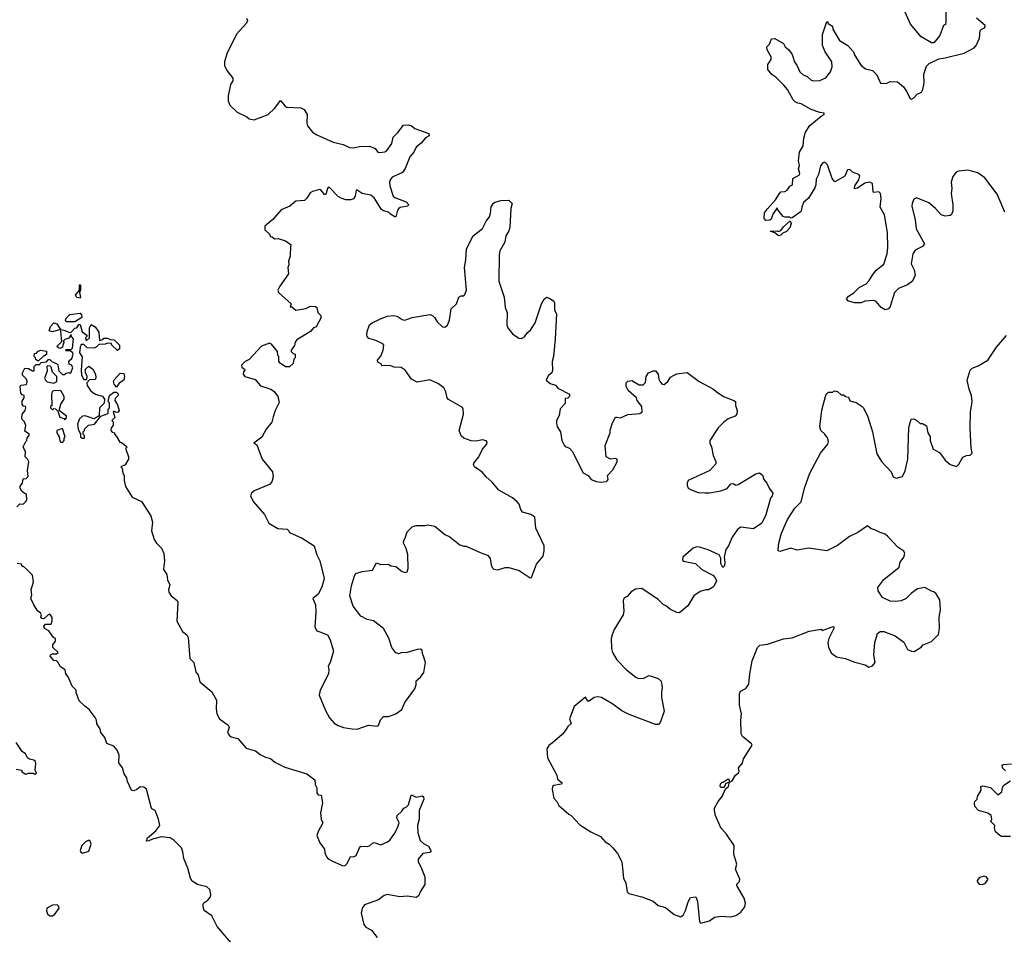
# Model space of a CAD drawing. Extents: x 2323203 to 2567568, y 883585 to 1022917.
# Tile 170 of 256: x 2465054 to 2472906, y 967096 to 974391. Entities that reach past the tile are written whole.
import ezdxf

# ---------------------------------------------------------------- set-up
doc = ezdxf.new("R2010")
doc.units = 0

msp = doc.modelspace()

# ---------------------------------------------------------------- linework, layer by layer
at = {"layer": '0CON10XD'}
for points in [[(2472438.8, 974475), (2472440, 974375), (2472437, 974353), (2472422.5, 974345), (2472392.5, 974265), (2472343, 974207), (2472325, 974207.5), (2472243.6, 974253.6), (2472157.5, 974355), (2472095, 974500)], [(2466863, 974403), (2466870, 974385), (2466862.5, 974365), (2466783.3, 974275), (2466705, 974120), (2466687.5, 974055), (2466687.5, 974025), (2466706.4, 973986.4), (2466753.3, 973925), (2466753.3, 973905), (2466736.2, 973875), (2466716.7, 973785), (2466716.7, 973745), (2466729.3, 973709.3), (2466787.5, 973655), (2466865, 973616.7), (2466885, 973600), (2466925, 973592.9), (2467036.2, 973635), (2467087.5, 973685), (2467135, 973747.5), (2467168.8, 973705), (2467185, 973694), (2467295, 973687.5), (2467322.5, 973675), (2467346.4, 973636.4), (2467343.3, 973565), (2467350, 973545), (2467390, 973495), (2467425, 973473.8), (2467555, 973413.8), (2467635, 973396.7), (2467685, 973371.2), (2467715, 973368.8), (2467765, 973380), (2467845, 973383.3), (2467890, 973365), (2467910, 973335), (2467925, 973333.3), (2467965, 973338.8), (2467981.7, 973348.3), (2468021.2, 973405), (2468032, 973455), (2468068.9, 973491.1), (2468115, 973550), (2468155, 973553.3), (2468175, 973547.5), (2468205, 973523.3), (2468317.5, 973485), (2468320, 973465), (2468290.7, 973449.3), (2468259.7, 973410.3), (2468215.9, 973374.1), (2468196, 973335), (2468165, 973296.7), (2468127.1, 973205), (2468106.8, 973173.2), (2468025, 973136), (2468008, 973115), (2468002.9, 973095), (2468005.7, 973065), (2468031.2, 972985), (2468045, 972974), (2468135, 972940), (2468157.5, 972915), (2468146.4, 972903.6), (2468087.7, 972892.3), (2468076.7, 972885), (2468067.7, 972872.3), (2468055, 972820), (2468045, 972820), (2468010.7, 972840.7), (2467996.1, 972856.1), (2467955, 972867.5), (2467938.3, 972878.3), (2467879.8, 972969.8), (2467855, 972993.1), (2467784.4, 973004.4), (2467745, 973032.5), (2467738.3, 973031.7), (2467730, 972985), (2467717, 972963), (2467695.8, 972954.2), (2467655, 972955.6), (2467617.4, 972967.4), (2467595, 972981.4), (2467525, 973054), (2467515, 973053.8), (2467509.2, 973045), (2467495, 972997.5), (2467485, 972996.7), (2467455, 973035.7), (2467445, 973037.5), (2467389.5, 973020.5), (2467370.5, 973009.5), (2467345, 972966.7), (2467325, 972950), (2467256.1, 972943.9), (2467207.5, 972905), (2467140, 972875), (2467073, 972797), (2467010, 972745), (2467010, 972715), (2467048.3, 972678.3), (2467051.7, 972661.7), (2467068.3, 972658.3), (2467085, 972642.5), (2467115, 972647.5), (2467175, 972626.7), (2467220, 972595), (2467212.5, 972585), (2467211.2, 972505), (2467196.7, 972465), (2467200, 972435), (2467192.5, 972415), (2467196.7, 972365), (2467127.5, 972265), (2467112.5, 972235), (2467117.5, 972215), (2467220, 972125), (2467211.7, 972101.7), (2467225, 972100), (2467255, 972073.8), (2467335, 972088.8), (2467373.9, 972106.1), (2467413, 972103), (2467425, 972096.7), (2467431.2, 972055), (2467454, 972034), (2467458, 972015), (2467417.7, 971942.3), (2467397.5, 971932.5), (2467372.5, 971905), (2467265, 971836.7), (2467251.7, 971818.3), (2467245.9, 971794.1), (2467220, 971755), (2467220, 971745), (2467235, 971730), (2467250, 971725), (2467250, 971695), (2467240, 971685), (2467235, 971650), (2467207, 971623), (2467173, 971623), (2467130.7, 971650.7), (2467120, 971665), (2467120, 971705), (2467113, 971713), (2467108.8, 971745), (2467063, 971803), (2467045, 971812.5), (2466983.6, 971786.4), (2466885, 971680), (2466852.5, 971665), (2466823, 971637), (2466825, 971620), (2466847.5, 971605), (2466850, 971595), (2466838.3, 971581.7), (2466837.5, 971565), (2466850, 971545), (2466930.7, 971520.7), (2466975, 971471.2), (2467057.5, 971445), (2467082.5, 971425), (2467112.5, 971385), (2467123, 971337), (2467091.2, 971275), (2467076.1, 971223.9), (2467065, 971180), (2467018.9, 971125), (2466985, 971061.2), (2466920, 971015), (2466945, 971000), (2466987.5, 970885), (2467070, 970785), (2467076.7, 970745), (2467063.6, 970706.4), (2467045, 970683.3), (2466925, 970633.8), (2466902.5, 970615), (2466893.6, 970593.6), (2466915, 970547.5), (2467007.5, 970445), (2467040, 970375), (2467113, 970333), (2467187, 970327), (2467200, 970315), (2467205, 970300), (2467306.1, 970256.1), (2467401.2, 970195), (2467423.4, 970123.4), (2467448.6, 970075), (2467482, 969935), (2467463.9, 969866.1), (2467435, 969810), (2467392.5, 969775), (2467412.5, 969725), (2467416.2, 969665), (2467408.8, 969545), (2467425, 969516.7), (2467455.6, 969505.6), (2467507.5, 969485), (2467530, 969445), (2467556.2, 969355), (2467530, 969265), (2467513.3, 969235), (2467520, 969205), (2467516.2, 969175), (2467450, 969045), (2467443.6, 969003.6), (2467492.3, 968882.3), (2467524.2, 968824.2), (2467561.7, 968781.7), (2467595, 968761.2), (2467637.3, 968747.3), (2467704.2, 968734.2), (2467745, 968734), (2467835, 968763.3), (2467905, 968757.5), (2467915, 968762.5), (2467931.9, 968808.1), (2467955, 968833.8), (2467995, 968832.5), (2468055, 968856.2), (2468101.7, 968888.3), (2468126, 968945), (2468204, 969055), (2468216.2, 969085), (2468215, 969117.5), (2468251.7, 969148.3), (2468276.2, 969185), (2468290, 969265), (2468275.7, 969315.7), (2468266, 969335), (2468263, 969363), (2468250.6, 969370.6), (2468225, 969369.1), (2468145, 969342.9), (2468095, 969341.9), (2468074.1, 969334.1), (2468055, 969341.2), (2468022.5, 969385), (2467998.9, 969458.9), (2467955.8, 969535), (2467875, 969598), (2467825, 969608), (2467773.8, 969635), (2467714, 969715), (2467686.2, 969795), (2467700, 969875), (2467724, 969955), (2467735, 969973.3), (2467785, 969990), (2467868.6, 970001.4), (2467900, 970060), (2467935, 970046.4), (2467995, 970047.5), (2468015, 970036.2), (2468055, 970028.8), (2468105, 969990), (2468127, 969983), (2468143, 969987), (2468151.2, 970015), (2468149.2, 970125), (2468136.2, 970175), (2468116.2, 970215), (2468116.7, 970235), (2468130, 970265), (2468143.9, 970306.1), (2468185, 970347.5), (2468217, 970357), (2468285, 970356.7), (2468305, 970362.5), (2468365, 970352.5), (2468443.3, 970285), (2468485, 970266), (2468565, 970203.8), (2468595, 970192.5), (2468615, 970193.3), (2468725, 970141.2), (2468785, 970120), (2468806.2, 970095), (2468812.7, 970042.7), (2468821.2, 970021.2), (2468835, 970008.8), (2468867.7, 970002.3), (2468925, 970021.2), (2468955, 970021.2), (2469037.7, 969997.7), (2469125, 969940), (2469135, 969942.5), (2469175, 970047.5), (2469227.7, 970112.3), (2469237.5, 970155), (2469235.9, 970194.1), (2469170, 970335), (2469163.2, 970423.2), (2469131.2, 970445), (2469064.4, 970464.4), (2469050, 970485), (2469037, 970527), (2469019.7, 970549.7), (2468985, 970578.8), (2468875, 970640), (2468822.7, 970702.7), (2468774.1, 970744.1), (2468743, 970783), (2468681.2, 970825), (2468673.3, 970845), (2468676.4, 970853.6), (2468715.7, 970904.3), (2468746, 970965), (2468780, 971005), (2468783, 971023), (2468773.6, 971033.6), (2468745, 971041.2), (2468695, 971028.8), (2468655, 971032), (2468595, 971053.8), (2468575, 971073.3), (2468558.8, 971115), (2468592.5, 971245), (2468592, 971285), (2468585, 971298.8), (2468473.4, 971363.4), (2468464.3, 971375), (2468452.1, 971422.1), (2468435.8, 971455), (2468395, 971486), (2468325, 971518), (2468225, 971500), (2468177.5, 971525), (2468127.5, 971595), (2468095, 971617.5), (2468040.7, 971620.7), (2468005, 971632.5), (2467941.7, 971631.7), (2467940, 971645), (2467910.7, 971660.7), (2467907.5, 971675), (2467933.6, 971706.4), (2467953.3, 971755), (2467957.5, 971795), (2467950, 971805), (2467895, 971833.3), (2467839.3, 971849.3), (2467823.9, 971863.9), (2467821.2, 971875), (2467824, 971905), (2467843.2, 971956.8), (2467865, 971974), (2467925, 972003.8), (2467985, 972026.2), (2468035, 972032.5), (2468065, 972026.2), (2468105, 972000), (2468125.9, 971995.9), (2468185, 972015.8), (2468325, 972040), (2468345, 972032.5), (2468365, 972012.5), (2468382.3, 971982.3), (2468425, 971942.5), (2468445, 971940), (2468466.1, 971953.9), (2468481.2, 971995), (2468496.2, 972085), (2468536.7, 972125), (2468555, 972177.5), (2468575, 972190), (2468595, 972190), (2468605, 972200), (2468616.7, 972235), (2468600.6, 972415), (2468611.9, 972475), (2468616, 972565), (2468671.2, 972668.8), (2468743.9, 972726.1), (2468773.8, 972785), (2468800.6, 972819.4)], [(2472305, 972932), (2472205, 972970), (2472185, 972958.8), (2472172, 972925), (2472170, 972905), (2472195.6, 972795.6), (2472203, 972723), (2472269.2, 972605), (2472255, 972582), (2472195, 972554), (2472175.6, 972524.4), (2472162.2, 972445), (2472188, 972395), (2472196, 972355), (2472174.1, 972305.9), (2472135, 972278), (2472063.3, 972246.7), (2472030, 972215), (2471995.9, 972104.1), (2471982.5, 972085), (2471955, 972076.7), (2471925, 972096.7), (2471885, 972143.3), (2471865, 972152), (2471795, 972145.8), (2471765, 972134.4), (2471715, 972132), (2471665, 972146.7), (2471647.5, 972165), (2471662.5, 972185), (2471705, 972212.5), (2471750, 972255), (2471804.5, 972285.5), (2471829.6, 972310.4), (2471854.2, 972355), (2471885, 972394), (2471945, 972442), (2471972.5, 972525), (2471977.8, 972575), (2471973.6, 972695), (2471951.8, 972835), (2471915.6, 972895), (2471925.5, 972965.5), (2471919.2, 973005), (2471905, 973018), (2471865, 973014), (2471859.2, 973019.2), (2471856, 973085), (2471830, 973095), (2471795, 973088.8), (2471735, 973047.5), (2471712.2, 973042.2), (2471713.3, 973065), (2471746.9, 973115), (2471753.8, 973145), (2471746.1, 973156.1), (2471696.4, 973176.4), (2471675, 973197.5), (2471657, 973193), (2471635, 973142.5), (2471555, 973097.5), (2471533.3, 973125), (2471496, 973235), (2471475, 973255.7), (2471459.7, 973250.3), (2471439.2, 973225), (2471423.4, 973156.6), (2471405, 973120), (2471404, 973075), (2471395, 973050), (2471345, 972968.8), (2471305, 972933.3), (2471290.8, 972895), (2471287.5, 972865), (2471278, 972855), (2471215, 972810), (2471205, 972807.5), (2471195, 972817.5), (2471155, 972816.7), (2471142, 972822), (2471100, 972875), (2471095, 972890), (2471059.3, 972840.7), (2471048.3, 972801.7), (2471036.4, 972793.6), (2471005, 972790), (2470992.5, 972805), (2470995, 972850), (2471017, 972883), (2471082.5, 972955), (2471112.5, 973005), (2471125, 973017.5), (2471155, 973020), (2471175, 973032.5), (2471195, 973062.5), (2471217.5, 973075), (2471218.8, 973125), (2471273.3, 973155), (2471276.7, 973165), (2471264, 973205), (2471271.7, 973228.3), (2471264, 973265), (2471272, 973335), (2471301.2, 973385), (2471306.4, 973446.4), (2471321.4, 973495), (2471355, 973548.8), (2471445, 973622.5), (2471470, 973635), (2471470, 973645), (2471435, 973650), (2471365, 973676), (2471285, 973720), (2471260, 973725), (2471238.8, 973735), (2471222.6, 973752.6), (2471177.5, 973835), (2471148.6, 973868.6), (2471083.9, 973933.9), (2471052.5, 973955), (2471020, 973995), (2471020, 974035), (2471047.5, 974075), (2471047.5, 974095), (2471015, 974150), (2471012.5, 974175), (2471032.5, 974195), (2471050.7, 974239.3), (2471075, 974242.5), (2471145, 974202.5), (2471160, 974175), (2471185, 974153.3), (2471213.8, 974115), (2471232, 974055), (2471255, 974023.3), (2471275.8, 973975), (2471301.7, 973951.7), (2471335, 973939.2), (2471365, 973908.1), (2471385, 973903.1), (2471435, 973905.6), (2471483.1, 973926.9), (2471519.2, 973975), (2471534.2, 974015), (2471530.8, 974055), (2471476.7, 974135), (2471456.4, 974186.4), (2471457, 974273), (2471491.7, 974378.3), (2471500, 974375), (2471500, 974365), (2471510, 974355), (2471535, 974340), (2471537.5, 974315), (2471592.5, 974225), (2471657.5, 974185), (2471680.7, 974160.7), (2471703.3, 974135), (2471713.8, 974105), (2471765, 974026.7), (2471798.3, 973998.3), (2471856.2, 973985), (2471890.5, 973950.5), (2471920, 973885), (2471965, 973883.8), (2471995, 973897.5), (2472055, 973896.7), (2472101.2, 973855), (2472128.8, 973815), (2472155, 973760), (2472165, 973757.5), (2472185, 973767.5), (2472211.7, 973798.3), (2472246.4, 973813.6), (2472257.5, 973835), (2472267.5, 973885), (2472263.6, 973956.4), (2472285, 974020), (2472307, 974043), (2472385, 974080), (2472435, 974086.7), (2472585, 974123.3), (2472665, 974167.5), (2472682.5, 974185), (2472707.5, 974245), (2472712.5, 974305), (2472723.9, 974316.1), (2472745, 974323.3), (2472753.3, 974335), (2472753.3, 974345), (2472685, 974404.3)], [(2472909.4, 972855), (2472849.7, 972999.7), (2472750.8, 973130.8), (2472695, 973169.2), (2472615, 973192.2), (2472545, 973184.4), (2472522, 973175), (2472495, 973141.2), (2472483.4, 973096.6), (2472487.3, 973045), (2472482.5, 973005), (2472495.6, 972915), (2472495.9, 972865.9), (2472485, 972837.5), (2472475, 972830), (2472435, 972824), (2472403.3, 972835), (2472358.8, 972885), (2472305, 972932)], [(2468800.6, 972819.4), (2468810, 972845), (2468815, 972900), (2468832, 972928), (2468843.9, 972936.1), (2468895, 972950), (2468955, 972952.5), (2468982.5, 972925), (2468971.2, 972885), (2468964, 972735), (2468955, 972707.5), (2468931.2, 972668.8), (2468921.7, 972618.3), (2468882.4, 972547.6), (2468876.9, 972515), (2468876.1, 972306.1), (2468917, 972177), (2468926.2, 972095), (2468941.2, 972055), (2468940, 971955), (2468946.7, 971935), (2468985, 971886.7), (2469035, 971850), (2469055, 971847.5), (2469079.3, 971860.7), (2469104.1, 971895.9), (2469126.7, 971915), (2469165.7, 971974.3), (2469216.7, 972125), (2469236.4, 972163.6), (2469255, 972177.5), (2469286.1, 972166.1), (2469315, 972146.7), (2469318.8, 972135), (2469320, 972075), (2469336.2, 972045), (2469323.8, 971845), (2469311.2, 971705), (2469300, 971665), (2469303, 971593), (2469296.7, 971575), (2469269.3, 971550.7), (2469252.5, 971515), (2469285, 971490), (2469327.3, 971477.3), (2469345, 971452.5), (2469437.5, 971405), (2469440, 971385), (2469425, 971372.5), (2469405, 971370), (2469405, 971330), (2469365, 971287.5), (2469356.2, 971235), (2469336, 971195), (2469333.8, 971175), (2469341.2, 971145), (2469365.7, 971105), (2469378.8, 971035), (2469395, 970997.5), (2469405, 970986.7), (2469437.5, 970975), (2469460.5, 970950.5), (2469547, 970777), (2469586.4, 970756.4), (2469612.5, 970725), (2469655, 970708.8), (2469685, 970703.3), (2469735, 970707.5), (2469742.5, 970715), (2469747.5, 970725), (2469743, 970757), (2469785, 970800), (2469820, 970865), (2469820, 970885), (2469805, 970892.5), (2469765, 970887.5), (2469730, 970905), (2469722.5, 970995), (2469762.5, 971095), (2469763.6, 971116.4), (2469782.5, 971175), (2469805, 971220), (2469815, 971222.5), (2469845, 971216.7), (2469905, 971243.3), (2469999.3, 971250.7), (2470017.5, 971265), (2470016.7, 971305), (2469977.5, 971355), (2469972.5, 971375), (2469906.7, 971435), (2469890, 971465), (2469890, 971495), (2469903, 971507), (2469935, 971512.5), (2469995, 971478.8), (2470025, 971478.8), (2470045, 971497.5), (2470051.2, 971545), (2470068.8, 971575), (2470105, 971591.2), (2470125, 971590), (2470146.7, 971565), (2470152, 971525), (2470161.7, 971501.7), (2470177.5, 971485), (2470195, 971481.2), (2470223.3, 971505), (2470245, 971540), (2470273, 971557), (2470295, 971565.8), (2470377, 971577), (2470473.3, 971505), (2470587.5, 971445), (2470607.5, 971425), (2470667.3, 971387.3), (2470750, 971355), (2470762.5, 971345), (2470762.5, 971315), (2470776.2, 971275), (2470774, 971245), (2470759.7, 971230.3), (2470705, 971206.7), (2470668.3, 971181.7), (2470623.3, 971135), (2470557.5, 971035), (2470557.5, 971015), (2470572.5, 970985), (2470583.3, 970915), (2470595, 970892.5), (2470606.7, 970865), (2470605, 970850), (2470557.5, 970795), (2470384, 970715), (2470376, 970695), (2470378, 970675), (2470385.9, 970655.9), (2470403, 970643), (2470465, 970621.2), (2470517.3, 970617.3), (2470555, 970617.5), (2470645, 970634), (2470695, 970652.5), (2470725, 970690), (2470745, 970692.5), (2470765, 970680), (2470785, 970683.3), (2470925, 970770), (2470955, 970777.5), (2470978.8, 970758.8), (2470987.5, 970725), (2471012.5, 970695), (2471030, 970655), (2471060, 970615), (2471055, 970592.5), (2471042.5, 970575), (2471005, 970442.5), (2470973, 970377), (2470905, 970330), (2470805, 970342.5), (2470777.5, 970325), (2470736.4, 970263.6), (2470706.7, 970195), (2470684.2, 970165.8), (2470673.3, 970105), (2470678.5, 970065), (2470675, 970036.7), (2470661.7, 970021.7), (2470646.2, 970053.8), (2470646.4, 970096.4), (2470632, 970122), (2470545, 970163.8), (2470475, 970183.3), (2470455, 970186.7), (2470425, 970177.5), (2470342.5, 970105), (2470340, 970085), (2470345, 970072.5), (2470443.6, 970053.6), (2470495, 970007.5), (2470581.7, 969961.7), (2470600.7, 969940.7), (2470610, 969915), (2470593.6, 969876.4), (2470578.3, 969861.7), (2470546.4, 969843.6), (2470525, 969843.8), (2470480.5, 969829.5), (2470430, 969795), (2470383, 969717), (2470315, 969660), (2470295, 969662.5), (2470245, 969687.5), (2470213.6, 969713.6), (2470185, 969726.7), (2470145.8, 969765.8), (2470015, 969853.8), (2469965, 969849.2), (2469930.9, 969829.1), (2469898.3, 969791.7), (2469872.3, 969777.7), (2469867.5, 969755), (2469871.8, 969675), (2469866.2, 969645), (2469795, 969528.8), (2469778.1, 969485), (2469771.4, 969455), (2469772.5, 969375), (2469782.9, 969342.9), (2469815, 969285.7), (2469893.8, 969205), (2469966.8, 969146.8), (2469985, 969139.2), (2470025, 969136.2), (2470075, 969161.2), (2470147, 969137), (2470170, 969115), (2470178.8, 969065), (2470171.2, 969025), (2470172, 968985), (2470193.3, 968875), (2470165, 968790), (2470148.8, 968771.2), (2470125, 968771.2), (2469915, 968848.8), (2469855, 968879.2), (2469785, 968932), (2469695, 968986), (2469665, 968991.2), (2469635, 968986.2), (2469595, 968956.7), (2469585, 968956.7), (2469565, 968986.7), (2469475, 968913.3), (2469440, 968815), (2469452.5, 968777.5), (2469426, 968755), (2469405, 968718.8), (2469379.7, 968690.3), (2469302.5, 968625), (2469275, 968603.3), (2469258.8, 968575), (2469263.8, 968505), (2469338.8, 968365), (2469343, 968333), (2469380, 968305), (2469375, 968294), (2469315, 968284), (2469304.2, 968275), (2469301.2, 968251.2), (2469313, 968183), (2469337.5, 968155), (2469353.6, 968123.6), (2469433.6, 968053.6), (2469453, 968043), (2469520.7, 967970.7), (2469610, 967915), (2469685, 967877.5), (2469724.1, 967834.1), (2469755, 967816.7), (2469785, 967787.5), (2469820.7, 967740.7), (2469856, 967675), (2469869.2, 967545), (2469888.8, 967505), (2469897.5, 967435), (2469912.7, 967422.7), (2470015, 967396.2), (2470105, 967360), (2470146.7, 967325), (2470205, 967309.2), (2470273.3, 967255), (2470325, 967236.2), (2470345, 967248.8), (2470365, 967287.1), (2470384.2, 967355), (2470405, 967390), (2470445, 967396.2), (2470449.4, 967389.4), (2470458.8, 967358.8), (2470474.5, 967195), (2470485, 967186.2), (2470555, 967203.3), (2470595, 967232.5), (2470645, 967240), (2470725, 967236.7), (2470765, 967246.7), (2470805, 967273.3), (2470838, 967315), (2470841.2, 967345), (2470831.2, 967385), (2470773.3, 967485), (2470773.9, 967496.1), (2470793.6, 967516.4), (2470796.7, 967535), (2470763.3, 967615), (2470772.5, 967655), (2470750, 967735), (2470751.2, 967805), (2470690, 967895), (2470646.7, 967945), (2470603.3, 968045), (2470593.8, 968085), (2470596.4, 968103.6), (2470623.5, 968155), (2470655, 968195.8), (2470683.3, 968256.7), (2470705.7, 968275), (2470709.2, 968285), (2470711.7, 968301.7), (2470705, 968307.5), (2470683.3, 968296.7), (2470672.5, 968267.5), (2470648.3, 968268.3), (2470640, 968275), (2470643, 968297), (2470655, 968310), (2470665, 968310), (2470705, 968337.5), (2470712.5, 968325), (2470715, 968310), (2470735, 968320), (2470763.6, 968366.4), (2470786.7, 968385), (2470792.5, 968395), (2470787.5, 968425), (2470818.3, 968461.7), (2470826.2, 968495), (2470895.6, 968605), (2470890.8, 968615), (2470817.5, 968675), (2470807.5, 968695), (2470804.6, 968805), (2470810, 968855), (2470794.3, 968925), (2470793.2, 969013.2), (2470803.4, 969036.6), (2470845, 969056.2), (2470868.8, 969091.2), (2470876, 969175), (2470895, 969277.5), (2470938.8, 969385), (2470956.2, 969403.8), (2471018.3, 969411.7), (2471145, 969452.5), (2471215, 969460), (2471350, 969515), (2471445, 969530), (2471455, 969520), (2471541.7, 969551.7), (2471548, 969548), (2471545.6, 969535), (2471507.8, 969455), (2471500, 969425), (2471503.3, 969385), (2471528.3, 969338.3), (2471568.3, 969308.3), (2471636.1, 969296.1), (2471715, 969267.5), (2471797, 969247), (2471825, 969227.5), (2471855, 969237.5), (2471876.4, 969263.6), (2471865.6, 969325), (2471874.3, 969425), (2471894.2, 969495), (2471915, 969511.9), (2471945, 969511.1), (2472035, 969476.7), (2472105.3, 969425.3), (2472135, 969369.2), (2472165, 969354.3), (2472187.3, 969352.7), (2472243, 969387), (2472260, 969405), (2472325, 969432.5), (2472381.7, 969488.3), (2472390, 969535), (2472387.5, 969625), (2472396.7, 969685), (2472392.5, 969765), (2472363, 969813), (2472345, 969827.5), (2472325, 969832.5), (2472272.5, 969862.5), (2472215, 969852.2), (2472165, 969818.1), (2472123.3, 969775), (2472084.2, 969755.8), (2472039.7, 969750.3), (2471995, 969752.5), (2471935, 969784), (2471900.8, 969835), (2471896.8, 969863.2), (2471944.7, 969925.3), (2472067.5, 970025), (2472076, 970065), (2472105.6, 970105), (2472112.9, 970135), (2472105, 970151.2), (2472057.5, 970185), (2471975, 970273.3), (2471955, 970286.7), (2471915, 970300), (2471875, 970323.3), (2471845, 970330), (2471815, 970353.3), (2471738, 970302), (2471670.7, 970269.3), (2471575, 970197.1), (2471490, 970155), (2471345, 970175.4), (2471255, 970161.4), (2471205, 970175.7), (2471115, 970150), (2471103.9, 970153.9), (2471103.3, 970165), (2471108.8, 970215), (2471130, 970295), (2471177.5, 970405), (2471236.7, 970495), (2471285.8, 970545), (2471312.5, 970655), (2471355.7, 970774.3), (2471440, 970935), (2471500, 971005), (2471504.1, 971025.9), (2471495.4, 971055.4), (2471475.7, 971085), (2471444.2, 971115), (2471434.2, 971145), (2471452.4, 971277.6), (2471483, 971397), (2471491.7, 971408.3), (2471505, 971420), (2471535, 971420), (2471555, 971430), (2471577, 971427), (2471605, 971400), (2471625, 971400), (2471640, 971385), (2471665, 971380), (2471675, 971351.2), (2471725, 971338.8), (2471773.8, 971305), (2471783.8, 971295), (2471817.1, 971225), (2471854.2, 971105), (2471868, 971035), (2471889.3, 970929.3), (2471927, 970867), (2472003.3, 970785), (2472020, 970745), (2472045, 970733.8), (2472095, 970747.5), (2472116.4, 970793.6), (2472135.7, 970885), (2472145, 971140), (2472163.9, 971206.1), (2472185, 971207.5), (2472210, 971195), (2472235, 971170), (2472255, 971170), (2472285, 971152.5), (2472296.9, 971095), (2472314, 971065), (2472316.1, 971033.9), (2472340, 970965), (2472389.5, 970939.5), (2472435, 970877.5), (2472475, 970842.5), (2472525, 970826.7), (2472543.8, 970845), (2472575, 970903.3), (2472604.3, 970915.7), (2472635, 970919.2), (2472648.9, 970935), (2472641.5, 970975), (2472633.3, 971135), (2472636.7, 971265), (2472646.3, 971323.7)], [(2471105, 972667.5), (2471075, 972692.5), (2471040, 972705), (2471095, 972707.5), (2471105, 972702.5), (2471125, 972710), (2471145, 972740), (2471198.3, 972788.3), (2471206.2, 972765), (2471195, 972732.5), (2471168.8, 972701.2), (2471141.2, 972688.8), (2471125, 972672.5), (2471105, 972667.5)], [(2465535, 972170), (2465510, 972175), (2465500, 972195), (2465530, 972235), (2465530, 972275), (2465535, 972280), (2465540, 972275), (2465540, 972235), (2465530, 972215), (2465540, 972175), (2465535, 972170)], [(2465495, 971982.5), (2465425, 971982.5), (2465420, 971995), (2465425, 972010), (2465455, 972040), (2465535, 972050), (2465547, 972037), (2465550, 972015), (2465495, 971982.5)], [(2465382.5, 971905), (2465380, 971920), (2465315, 971902.5), (2465290, 971910), (2465300, 971945), (2465325, 971972.5), (2465350, 971965), (2465380, 971920), (2465406.4, 971916.4), (2465455, 971897.5), (2465465, 971900), (2465495, 971930), (2465510, 971935), (2465525, 971960), (2465535, 971960), (2465553, 971903), (2465590, 971875), (2465590, 971865), (2465580, 971855), (2465585, 971830), (2465610, 971855), (2465610, 971935), (2465625, 971960), (2465655, 971942.5), (2465685, 971900), (2465691.7, 971831.7), (2465718.3, 971841.7), (2465725, 971850), (2465755, 971850), (2465775, 971840), (2465807, 971837), (2465850, 971795), (2465850, 971765), (2465835, 971752.5), (2465790, 971795), (2465785, 971810), (2465755, 971812.5), (2465735, 971802.5), (2465685, 971800), (2465665, 971780), (2465645, 971772.5), (2465593, 971773), (2465565, 971800), (2465545, 971800), (2465535, 971780), (2465532, 971735), (2465553, 971703), (2465543.8, 971595), (2465547.5, 971555), (2465565, 971522.5), (2465588.3, 971521.7), (2465592.5, 971545), (2465578.3, 971578.3), (2465580, 971605), (2465605, 971627.5), (2465637.5, 971605), (2465657.5, 971565), (2465662.5, 971535), (2465655, 971522.5), (2465611.7, 971518.3), (2465590, 971495), (2465592.5, 971475), (2465617.5, 971435), (2465637, 971417), (2465665, 971402.5), (2465715, 971390), (2465730, 971365), (2465728.3, 971331.7), (2465690, 971295), (2465688.3, 971231.7), (2465645, 971207.5), (2465600, 971225), (2465575, 971232.5), (2465555, 971230), (2465531.7, 971208.3), (2465514.1, 971165.9), (2465520, 971125), (2465540, 971085), (2465540, 971065), (2465553, 971053), (2465570, 971055), (2465570, 971075), (2465560, 971085), (2465560, 971105), (2465570, 971115), (2465570, 971125), (2465603, 971157), (2465650, 971165), (2465701.7, 971228.3), (2465758.3, 971251.7), (2465760, 971285), (2465770, 971295), (2465770, 971335), (2465760, 971345), (2465770, 971395), (2465805, 971420), (2465825, 971420), (2465838.3, 971408.3), (2465840, 971395), (2465815, 971370), (2465812.5, 971355), (2465835, 971320), (2465846.2, 971273.8), (2465838.3, 971261.7), (2465825, 971257.5), (2465805, 971270), (2465800, 971265), (2465811.7, 971218.3), (2465790, 971195), (2465800, 971185), (2465800, 971155), (2465783.3, 971136.7), (2465780, 971115), (2465791.7, 971101.7), (2465810, 971095), (2465810, 971085), (2465827, 971067), (2465851.7, 971021.7), (2465865, 971020), (2465910, 970985), (2465900, 970975), (2465900, 970965), (2465922.5, 970905), (2465922.5, 970885), (2465895, 970840), (2465860, 970825), (2465870, 970815), (2465877.5, 970775), (2465887.5, 970755), (2465887.5, 970715), (2465898.3, 970668.3), (2465952, 970582), (2466025, 970547.5), (2466100, 970435), (2466113.3, 970385), (2466106.2, 970315), (2466126.2, 970245), (2466143.8, 970215), (2466185, 970176.7), (2466203.8, 970135), (2466210, 970075), (2466203.3, 970033.3), (2466202, 970005), (2466226.7, 969965), (2466232.5, 969925), (2466252.5, 969885), (2466241.2, 969845), (2466243.8, 969825), (2466261.2, 969795), (2466308.6, 969758.6), (2466315.8, 969745.8), (2466307.5, 969595), (2466352.9, 969512.9), (2466387.1, 969485), (2466398.9, 969465), (2466410, 969295), (2466443.6, 969263.6), (2466457.7, 969187.7), (2466478, 969165), (2466489.3, 969109.3), (2466585, 969030), (2466623.3, 968965), (2466620, 968895), (2466626.9, 968855), (2466646.2, 968815), (2466716.2, 968765), (2466723.3, 968745), (2466712, 968705), (2466724, 968685), (2466741.7, 968671.7), (2466795, 968658.8), (2466860.3, 968580.3), (2466935, 968560), (2466971.3, 968531.3), (2467015, 968510), (2467055, 968499.2), (2467089.5, 968469.5), (2467169.7, 968429.7), (2467345, 968376), (2467408.3, 968328.3), (2467410.7, 968290.7), (2467422.5, 968265), (2467423.6, 968223.6), (2467435, 968210), (2467457.5, 968205), (2467470, 968145), (2467453.3, 968065), (2467458, 968015), (2467472.5, 967985), (2467433.3, 967916.7), (2467422.5, 967885), (2467446.7, 967825), (2467485.9, 967775.9), (2467488, 967745), (2467500.8, 967715), (2467515, 967698.6), (2467542.4, 967682.4), (2467625, 967644), (2467647.7, 967642.3), (2467665, 967662.5), (2467691.7, 967718.3), (2467715, 967713.3), (2467737.5, 967725), (2467763, 967787), (2467775, 967800), (2467825, 967796.7), (2467845, 967803.3), (2467866.4, 967823.6), (2467881.2, 967828.8), (2467935, 967810.8), (2467986.8, 967833.2), (2468005, 967846.2), (2468046.4, 967903.6), (2468070, 967955), (2468080, 967985), (2468062, 968025), (2468064, 968045), (2468101.2, 968078.8), (2468117, 968103), (2468135, 968110), (2468155, 968130), (2468175, 968207.5), (2468185, 968207.5), (2468215, 968190), (2468265, 968200), (2468273.6, 968193.6), (2468276, 968175), (2468240.8, 968085), (2468240, 968015), (2468226.2, 967965), (2468230, 967905), (2468248.8, 967845), (2468275, 967822), (2468315, 967800), (2468333.3, 967765), (2468332.5, 967755), (2468325, 967750), (2468269.3, 967740.7), (2468231.2, 967695), (2468232, 967675), (2468254.2, 967635), (2468284, 967555), (2468286.2, 967495), (2468248, 967435), (2468238, 967405), (2468225, 967394.2), (2468215, 967390.8), (2468145, 967401.1), (2468085, 967394.4), (2467985, 967414.3), (2467960, 967405), (2467915, 967372.5), (2467805, 967330.8), (2467785.6, 967305), (2467778.5, 967265), (2467799.4, 967175), (2467815, 967154), (2467859.7, 967129.7), (2467905, 967071.2)], [(2465030, 970505), (2465055, 970530), (2465081.7, 970528.3), (2465105, 970550), (2465110, 970565), (2465108.3, 970601.7), (2465105, 970610), (2465091.7, 970611.7), (2465071.7, 970631.7), (2465057.5, 970655), (2465058.3, 970671.7), (2465077.5, 970695), (2465081.7, 970728.3), (2465105, 970732.5), (2465121.7, 970748.3), (2465117.5, 970795), (2465127.5, 970865), (2465117.5, 970885), (2465097.5, 970905), (2465100, 970945), (2465082.5, 970985), (2465101.7, 971028.3), (2465110, 971035), (2465113, 971057), (2465130, 971075), (2465130, 971085), (2465095, 971110), (2465102.5, 971155), (2465092.5, 971185), (2465075, 971202.5), (2465072, 971215), (2465074.1, 971245.9), (2465097.5, 971275), (2465102.5, 971295), (2465100, 971305), (2465085, 971310), (2465072.5, 971325), (2465075, 971350), (2465090, 971375), (2465090, 971395), (2465075, 971400), (2465063, 971413), (2465056.7, 971465), (2465065, 971477.5), (2465108.3, 971481.7), (2465112.5, 971505), (2465107.5, 971525), (2465077.5, 971555), (2465076.7, 971575), (2465095, 971612.5), (2465125, 971610), (2465155, 971590), (2465168.3, 971591.7), (2465170, 971625), (2465185, 971640), (2465215, 971640), (2465221.7, 971658.3), (2465267, 971663), (2465285, 971680), (2465295, 971680), (2465313, 971663), (2465348.3, 971648.3), (2465358.3, 971638.3), (2465365, 971590), (2465395, 971562.5), (2465411.7, 971561.7), (2465425, 971572.5), (2465445, 971577.5), (2465455, 971572.5), (2465465, 971580), (2465478.3, 971618.3), (2465467.5, 971635), (2465447.5, 971645), (2465447, 971663), (2465453.6, 971676.4), (2465470.7, 971689.3), (2465480, 971725), (2465475, 971737.5), (2465458.3, 971748.3), (2465425, 971750), (2465420, 971755), (2465425, 971760), (2465465, 971760), (2465475, 971772.5), (2465482.5, 971845), (2465467.5, 971865), (2465465, 971880), (2465445, 971850), (2465415, 971840), (2465401.7, 971828.3), (2465410, 971815), (2465400, 971805), (2465395, 971780), (2465375, 971770), (2465363, 971773), (2465350, 971785), (2465390, 971825), (2465382.5, 971905)], [(2472646.3, 971323.7), (2472651.1, 971345), (2472645.6, 971395), (2472625.4, 971445), (2472610.6, 971515), (2472632.8, 971597.2), (2472648.7, 971611.3), (2472698.3, 971631.7), (2472775, 971675.6), (2472845, 971778.2), (2472925, 971872.9)], [(2465205, 971670), (2465195, 971670), (2465181.7, 971681.7), (2465180, 971695), (2465170, 971705), (2465171.7, 971728.3), (2465188.3, 971731.7), (2465201.7, 971748.3), (2465223.6, 971756.4), (2465268.3, 971748.3), (2465268.3, 971721.7), (2465240, 971705), (2465205, 971670)], [(2465325, 971492.5), (2465350, 971505), (2465350, 971545), (2465315, 971580), (2465305, 971620), (2465297, 971627), (2465275, 971630), (2465270, 971625), (2465273, 971587), (2465253, 971533), (2465260, 971515), (2465273, 971503), (2465325, 971492.5)], [(2465825, 971460), (2465807.5, 971485), (2465803.3, 971505), (2465809.3, 971520.7), (2465855, 971572.5), (2465885, 971570), (2465890, 971545), (2465883.6, 971516.4), (2465847, 971493), (2465825, 971460)], [(2465415, 971200), (2465427.5, 971215), (2465428.3, 971228.3), (2465370, 971275), (2465383.3, 971325), (2465407.5, 971365), (2465407.5, 971385), (2465385, 971427.5), (2465373, 971433), (2465325, 971432.5), (2465312.5, 971425), (2465307, 971403), (2465310, 971315), (2465300, 971305), (2465300, 971295), (2465315, 971280), (2465325, 971290), (2465338.3, 971288.3), (2465358.3, 971268.3), (2465375, 971220), (2465405, 971210), (2465415, 971200)], [(2465395, 971020), (2465410, 971035), (2465410, 971055), (2465417.5, 971065), (2465395, 971130), (2465350, 971115), (2465350, 971095), (2465370, 971065), (2465373, 971033), (2465381.7, 971021.7), (2465395, 971020)], [(2466769.4, 966995), (2466629.7, 967159.8), (2466585, 967244.2), (2466525.8, 967285.8), (2466516.2, 967315), (2466516.7, 967335), (2466522.3, 967347.7), (2466555, 967368), (2466574.4, 967395), (2466577.1, 967415), (2466569.6, 967455), (2466545.2, 967475.2), (2466473.2, 967493.2), (2466430.4, 967520.4), (2466416.7, 967545), (2466395.3, 967625), (2466362.3, 967702.3), (2466354.7, 967755), (2466343.2, 967785), (2466285.6, 967845.6), (2466255.2, 967865.2), (2466185, 967873.8), (2466114.2, 967855.8), (2466085, 967841.2), (2466065, 967840), (2466074, 967865), (2466138.7, 967921.3), (2466171.9, 967965), (2466161.5, 968015), (2466135, 968083.3), (2466108.3, 968098.3), (2466101.2, 968111.2), (2466066.2, 968255), (2466045, 968270), (2466015, 968272.5), (2465989.5, 968250.5), (2465965, 968242), (2465946, 968246), (2465912.5, 968315), (2465907.5, 968345), (2465886.1, 968376.1), (2465873.9, 968423.9), (2465843.8, 968465), (2465846.7, 968525), (2465832.5, 968565), (2465805, 968597.5), (2465749.3, 968619.3), (2465732.5, 968665), (2465701.2, 968705), (2465696, 968735), (2465670, 968775), (2465666.7, 968805), (2465656.7, 968825), (2465609.3, 968889.3), (2465573.3, 968915), (2465529.3, 968959.3), (2465504.2, 969024.2), (2465503.3, 969045), (2465472.5, 969075), (2465440.7, 969150.7), (2465423.3, 969175), (2465416.1, 969206.1), (2465380.7, 969230.7), (2465358.3, 969268.3), (2465347, 969277), (2465325, 969280), (2465297.5, 969315), (2465300, 969325), (2465315, 969332.5), (2465347, 969333), (2465360, 969345), (2465317.5, 969385), (2465317.5, 969405), (2465340, 969435), (2465340, 969455), (2465322.5, 969465), (2465286.4, 969516.4), (2465252.5, 969535), (2465247, 969553), (2465260.7, 969569.3), (2465305, 969570), (2465313, 969597), (2465312.5, 969625), (2465295, 969650), (2465280, 969645), (2465247, 969613), (2465230, 969615), (2465222.5, 969625), (2465227.5, 969645), (2465220, 969660), (2465197.5, 969675), (2465166.2, 969725), (2465143.8, 969775), (2465150, 969805), (2465146.7, 969845), (2465163, 969907), (2465155, 969960), (2465109.3, 970009.3), (2465085, 970030), (2465075, 970030), (2465068.3, 970048.3), (2465033, 970053)], [(2465025, 968413.3), (2465070, 968405), (2465071.7, 968391.7), (2465103.6, 968373.6), (2465125, 968382.5), (2465161.7, 968381.7), (2465175, 968372.5), (2465187, 968383), (2465177.5, 968405), (2465183.3, 968455), (2465180, 968475), (2465167.5, 968485), (2465132.9, 968492.9), (2465115, 968503.3), (2465100, 968535), (2465073.3, 968555), (2465025, 968627.5)], [(2472915, 968400), (2472892.5, 968425), (2472890, 968445), (2472898.3, 968451.7), (2472963, 968457)], [(2472955, 967876.2), (2472885, 967877.5), (2472870, 967885), (2472836.7, 967915), (2472827.5, 967945), (2472830, 967965), (2472800, 967995), (2472807.5, 968015), (2472802.5, 968045), (2472775, 968062.5), (2472700, 968085), (2472670, 968115), (2472667.5, 968145), (2472670, 968155), (2472690, 968175), (2472692.5, 968195), (2472722.5, 968245), (2472720, 968275), (2472735, 968280), (2472797, 968267), (2472855, 968210), (2472887, 968233), (2472893, 968267), (2472903.6, 968286.4), (2472955, 968320)], [(2465555, 967742.5), (2465605, 967760), (2465623.3, 967815), (2465613.6, 967843.6), (2465600, 967845), (2465577.5, 967835), (2465550, 967805), (2465537.5, 967765), (2465541.7, 967751.7), (2465555, 967742.5)], [(2472735, 967493.8), (2472757.5, 967505), (2472776.7, 967535), (2472762.5, 967555), (2472745, 967561.2), (2472709.3, 967550.7), (2472690, 967525), (2472691.7, 967511.7), (2472706.4, 967496.4), (2472735, 967493.8)], [(2465295, 967242.5), (2465315, 967243.3), (2465335, 967257.5), (2465367.5, 967305), (2465367, 967317), (2465351.7, 967331.7), (2465315, 967330), (2465270, 967305), (2465267.5, 967285), (2465275, 967260), (2465295, 967242.5)]]:
    msp.add_lwpolyline(points, dxfattribs=at)

doc.saveas('drawing.dxf')
